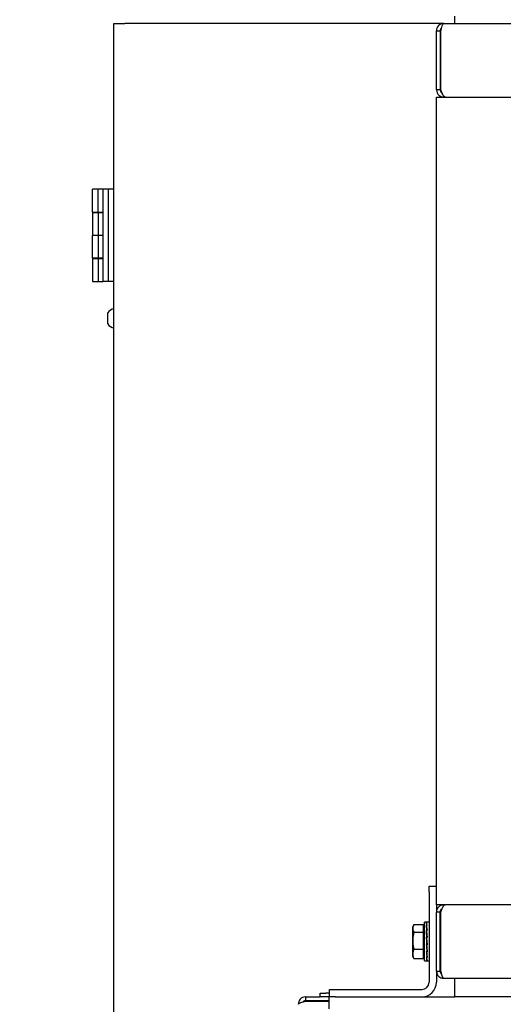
# Model space of a CAD drawing. Extents: x -72 to 51457, y 0 to 26838.
# Tile 185 of 203: x 15542 to 15804, y 14507 to 15041. Entities that reach past the tile are written whole.
import ezdxf
from ezdxf.enums import TextEntityAlignment as Align

# ---------------------------------------------------------------- set-up
doc = ezdxf.new("R2010")
doc.units = 0
doc.header["$LTSCALE"] = 12
for name, pattern in [('LDM', [0]), ('LEA', [0]), ('LFUN', [0]), ('SOLID_THIN', [0])]:
    doc.linetypes.add(name, pattern=pattern)
doc.layers.get('0').update_dxf_attribs({"linetype": 'CONTINUOUS'})
doc.layers.add('4', color=7, linetype='CONTINUOUS')
doc.styles.get("Standard").update_dxf_attribs({"font": 'medtext', "width": 0.75})
doc.styles.add('TDM', font='TXT', dxfattribs={"width": 0.675})
doc.dimstyles.new('MEDDIM8166', dxfattribs={"dimscale": 20, "dimtxt": 6, "dimasz": 3.5, "dimexe": 2.5, "dimexo": 2.5, "dimgap": 1.665, "dimtad": 1, "dimdec": 4, "dimrnd": 1, "dimzin": 12, "dimdsep": 46, "dimtxsty": 'Standard', "dimblk": 'MEDFUNV_7', "dimcen": 30, "dimclrd": 7, "dimclre": 7, "dimclrt": 7, "dimadec": 0, "dimazin": 0, "dimtfac": 0.7, "dimtdec": 4, "dimtmove": 0, "dimatfit": 3, "dimldrblk": 'MEDFUNV_7', "dimfxl": 0, "dimtolj": 1, "dimtzin": 0, "dimarcsym": 0})

# ---------------------------------------------------------------- blocks, each defined once
blk = doc.blocks.new('MEDFUNV_6')
at = {"color": 0, "linetype": 'LFUN', "lineweight": -2}
for points in [[(1, 0.1333), (0, 0), (1, -0.1333), (1, 0.1333)], [(1, 0.1111), (0.1667, 0), (1, -0.1111)], [(1, 0.0889), (0.3333, 0), (1, -0.0889)], [(1, 0.0667), (0.5, 0), (1, -0.0667)], [(1, 0.0444), (0.6667, 0), (1, -0.0444)], [(1, 0.0222), (0.8333, 0), (1, -0.0222)]]:
    blk.add_lwpolyline(points, dxfattribs=at)
blk = doc.blocks.new('MEDFUNV_7')
at = {"color": 0, "linetype": 'LFUN', "lineweight": -2}
for points in [[(-1, 0.1333), (0, 0), (-1, -0.1333), (-1, 0.1333)], [(-1, 0.1111), (-0.1667, 0), (-1, -0.1111)], [(-1, 0.0889), (-0.3333, 0), (-1, -0.0889)], [(-1, 0.0667), (-0.5, 0), (-1, -0.0667)], [(-1, 0.0444), (-0.6667, 0), (-1, -0.0444)], [(-1, 0.0222), (-0.8333, 0), (-1, -0.0222)]]:
    blk.add_lwpolyline(points, dxfattribs=at)
blk = doc.blocks.new('MEDCLUMP_DIM_8167_')
at = {"layer": '4', "color": 7, "linetype": 'LEA', "lineweight": 25}
for p, q in [((16222.99, 15901.57), (14945.81, 15901.57)), ((15573.09, 12383.57), (14945.81, 12383.57))]:
    blk.add_line(p, q, dxfattribs=at)
at = {"layer": '4', "color": 7, "linetype": 'LDM', "lineweight": 25}
blk.add_line((14995.81, 15901.57), (14995.81, 12383.57), dxfattribs=at)
at = {"layer": '4', "color": 7, "linetype": 'LDM', "lineweight": 25, "xscale": 70, "yscale": 70, "zscale": 70, "rotation": 270}
for name, p in [('MEDFUNV_6', (14995.81, 15901.57)), ('MEDFUNV_7', (14995.81, 12383.57))]:
    blk.add_blockref(name, p, dxfattribs=at)
at = {"layer": '4', "color": 7, "lineweight": 25, "style": 'TDM'}
for s, width, p in [('(Option Aquaclean)', 0.753158, (14995.81, 13615.57)), ('3518', 0.7425, (14995.81, 13238.58))]:
    blk.add_text(s, height=120, rotation=90, dxfattribs=dict(at, width=width)).set_placement(p, align=Align.BOTTOM_LEFT)
blk = doc.blocks.new('*D14')
at = {"lineweight": 0}
blk.add_blockref('MEDCLUMP_DIM_8167_', (0, 0), dxfattribs=at)
blk = doc.blocks.new('Vela_Seite')
at = {"color": 7, "linetype": 'SOLID_THIN', "lineweight": 25}
for p, q in [((15593.09, 12638.57), (15593.09, 15038.57)), ((15593.09, 15038.57), (15599.09, 15038.57)), ((15772.09, 15038.57), (15599.09, 15038.57)), ((15772.09, 15038.57), (17414.09, 15038.57)), ((15778.09, 15038.57), (15778.09, 15042.57)), ((15768.09, 15034.57), (15770.09, 15034.57)), ((15768.09, 15002.57), (15768.09, 15034.57)), ((15770.09, 15034.57), (15770.09, 15002.57)), ((15770.44, 15002.57), (15770.44, 15034.57)), ((15770.09, 15002.57), (15768.09, 15002.57)), ((15768.09, 14998.57), (15772.09, 14998.57)), ((15768.09, 14560.57), (15768.09, 14998.57)), ((15772.09, 14998.57), (15772.09, 14999.06)), ((15772.09, 14998.57), (15829.09, 14998.57)), ((15581.59, 14936.27), (15581.59, 14948.57)), ((15584.59, 14948.57), (15581.59, 14948.57)), ((15584.59, 14936.27), (15584.59, 14948.57)), ((15587.09, 14948.57), (15584.59, 14948.57)), ((15587.09, 14948.57), (15587.09, 14898.57)), ((15590.09, 14948.57), (15587.09, 14948.57)), ((15590.09, 14948.57), (15590.09, 14898.57)), ((15593.09, 14948.57), (15590.09, 14948.57)), ((15581.59, 14936.27), (15584.59, 14936.27)), ((15583.59, 14936.27), (15583.59, 14935.97)), ((15584.59, 14936.27), (15587.09, 14936.27)), ((15581.59, 14935.97), (15581.59, 14923.67)), ((15581.59, 14935.97), (15584.59, 14935.97)), ((15584.59, 14935.97), (15584.59, 14923.67)), ((15584.59, 14935.97), (15586.59, 14935.97)), ((15586.59, 14935.97), (15587.09, 14935.97)), ((15581.59, 14923.67), (15584.59, 14923.67)), ((15581.59, 14911.17), (15581.59, 14923.47)), ((15584.59, 14923.47), (15581.59, 14923.47)), ((15583.59, 14923.67), (15583.59, 14923.47)), ((15584.59, 14923.67), (15586.59, 14923.67)), ((15584.59, 14923.47), (15584.59, 14911.17)), ((15587.09, 14923.47), (15584.59, 14923.47)), ((15586.59, 14923.67), (15587.09, 14923.67)), ((15584.59, 14911.17), (15581.59, 14911.17)), ((15581.59, 14910.87), (15581.59, 14898.57)), ((15584.59, 14910.87), (15581.59, 14910.87)), ((15583.59, 14911.17), (15583.59, 14910.87)), ((15587.09, 14911.17), (15584.59, 14911.17)), ((15584.59, 14910.87), (15584.59, 14898.57)), ((15586.59, 14910.87), (15584.59, 14910.87)), ((15587.09, 14910.87), (15586.59, 14910.87)), ((15581.59, 14898.57), (15584.59, 14898.57)), ((15584.59, 14898.57), (15586.59, 14898.57)), ((15586.59, 14898.57), (15587.09, 14898.57)), ((15590.09, 14898.57), (15587.09, 14898.57)), ((15593.09, 14898.57), (15590.09, 14898.57)), ((15589.79, 14878.57), (15589.79, 14881.57)), ((15589.79, 14875.57), (15589.79, 14878.57)), ((15764.09, 14570.57), (15768.09, 14570.57)), ((15764.09, 14567.57), (15764.09, 14570.57)), ((15764.09, 14567.57), (15764.09, 14518.57)), ((15768.09, 14560.57), (15768.09, 14556.57)), ((15772.09, 14560.57), (15768.09, 14560.57)), ((15829.09, 14560.57), (15772.09, 14560.57)), ((15772.09, 14560.57), (15772.09, 14560.12)), ((15770.09, 14556.57), (15768.09, 14556.57)), ((15768.09, 14524.57), (15768.09, 14556.57)), ((15770.09, 14524.57), (15770.09, 14556.57)), ((15770.44, 14524.57), (15770.44, 14556.57)), ((15755.71, 14549.48), (15755.19, 14548.57)), ((15755.19, 14547.77), (15755.19, 14548.57)), ((15755.19, 14541.14), (15755.19, 14547.77)), ((15755.9, 14549.79), (15760.99, 14549.79)), ((15760.99, 14545.75), (15760.99, 14549.79)), ((15761.59, 14547.89), (15760.99, 14547.89)), ((15762.8, 14551.07), (15761.59, 14551.07)), ((15761.59, 14530.07), (15761.59, 14551.07)), ((15762.6, 14550.92), (15762.84, 14550.92)), ((15762.6, 14549.46), (15762.84, 14549.46)), ((15762.6, 14546.64), (15762.84, 14546.64)), ((15762.72, 14546.27), (15762.63, 14546.27)), ((15762.72, 14548.92), (15762.68, 14548.92)), ((15763.07, 14550.9), (15762.71, 14550.9)), ((15762.71, 14550.9), (15762.72, 14550.59)), ((15763.07, 14549.4), (15762.71, 14549.4)), ((15762.71, 14549.4), (15762.72, 14548.84)), ((15763.07, 14546.55), (15762.71, 14546.55)), ((15762.71, 14546.55), (15762.72, 14546.17)), ((15762.72, 14548.84), (15763.01, 14546.55)), ((15762.72, 14546.17), (15763.05, 14542.79)), ((15762.84, 14550.92), (15762.95, 14550.92)), ((15762.84, 14550.9), (15762.84, 14550.92)), ((15762.84, 14549.46), (15762.95, 14549.46)), ((15762.84, 14549.4), (15762.84, 14549.46)), ((15762.84, 14546.64), (15762.95, 14546.64)), ((15762.84, 14546.55), (15762.84, 14546.64)), ((15764.09, 14551.07), (15762.91, 14551.07)), ((15762.95, 14550.92), (15762.95, 14550.9)), ((15762.95, 14549.46), (15762.95, 14549.4)), ((15762.95, 14546.64), (15762.95, 14546.55)), ((15770.44, 14550.15), (15770.09, 14550.15)), ((15770.44, 14548.17), (15770.09, 14548.46)), ((15770.44, 14546.82), (15770.09, 14546.82)), ((15755.19, 14533.95), (15755.19, 14541.14)), ((15755.9, 14545.75), (15760.99, 14545.75)), ((15760.99, 14536.53), (15760.99, 14545.75)), ((15762.6, 14542.9), (15762.84, 14542.9)), ((15762.71, 14542.75), (15762.61, 14542.75)), ((15763.07, 14542.79), (15762.71, 14542.79)), ((15762.71, 14542.79), (15762.72, 14542.65)), ((15762.72, 14542.65), (15763.06, 14538.81)), ((15762.84, 14542.9), (15762.95, 14542.9)), ((15762.84, 14542.79), (15762.84, 14542.9)), ((15762.95, 14542.9), (15762.95, 14542.79)), ((15755.9, 14536.53), (15760.99, 14536.53)), ((15760.99, 14531.36), (15760.99, 14536.53)), ((15762.6, 14538.8), (15762.84, 14538.8)), ((15762.62, 14538.8), (15762.94, 14535.33)), ((15762.71, 14538.69), (15762.72, 14538.8)), ((15763.07, 14538.69), (15762.71, 14538.69)), ((15762.84, 14538.8), (15762.95, 14538.8)), ((15762.95, 14538.81), (15763.06, 14538.81)), ((15763.07, 14538.69), (15763.06, 14538.81)), ((15770.09, 14536.38), (15770.44, 14536.81)), ((15755.19, 14532.57), (15755.19, 14533.95)), ((15755.19, 14532.57), (15755.71, 14531.66)), ((15755.9, 14531.36), (15755.74, 14531.68)), ((15755.9, 14531.36), (15760.99, 14531.36)), ((15760.99, 14533.26), (15761.59, 14533.26)), ((15762.6, 14534.98), (15762.84, 14534.98)), ((15762.6, 14532), (15762.84, 14532)), ((15762.6, 14530.33), (15762.84, 14530.33)), ((15762.65, 14534.98), (15762.94, 14532.55)), ((15762.71, 14534.88), (15762.72, 14534.98)), ((15763.07, 14534.88), (15762.71, 14534.88)), ((15762.71, 14531.94), (15762.71, 14532)), ((15763.07, 14531.94), (15762.71, 14531.94)), ((15762.71, 14530.31), (15762.71, 14530.33)), ((15763.07, 14530.31), (15762.71, 14530.31)), ((15762.84, 14534.98), (15762.95, 14534.98)), ((15762.84, 14532), (15762.95, 14532)), ((15762.84, 14530.33), (15762.95, 14530.33)), ((15762.95, 14534.98), (15762.94, 14535.33)), ((15762.95, 14532), (15762.94, 14532.55)), ((15762.95, 14535.24), (15763.03, 14535.24)), ((15762.95, 14532.48), (15762.99, 14532.48)), ((15762.95, 14530.33), (15762.95, 14530.7)), ((15770.44, 14533.94), (15770.09, 14533.94)), ((15770.44, 14533.06), (15770.09, 14533.19)), ((15761.59, 14530.07), (15762.8, 14530.07)), ((15762.91, 14530.07), (15764.09, 14530.07)), ((15768.09, 14524.57), (15768.09, 14518.57)), ((15768.09, 14524.57), (15770.09, 14524.57)), ((17414.09, 14520.57), (15772.09, 14520.57)), ((15778.09, 14510.57), (15778.09, 14520.57)), ((15710.09, 14510.57), (15710.09, 14514.57)), ((15710.09, 14514.57), (15713.09, 14514.57)), ((15713.09, 14514.57), (15760.09, 14514.57)), ((15697.09, 14510.57), (15697.09, 14508.57)), ((15697.09, 14510.57), (15705.09, 14510.57)), ((15705.09, 14510.57), (15705.09, 14512.57)), ((15705.09, 14512.57), (15708.09, 14512.57)), ((15708.09, 14510.57), (15705.09, 14510.57)), ((15710.09, 14512.57), (15708.09, 14512.57)), ((15709.84, 14510.57), (15708.09, 14510.57)), ((15709.84, 14504.07), (15709.84, 14510.57)), ((15709.84, 14510.57), (15710.09, 14510.57)), ((15713.09, 14510.57), (15710.09, 14510.57)), ((15713.09, 14510.57), (15760.09, 14510.57)), ((15760.09, 14510.57), (15778.09, 14510.57)), ((17408.09, 14510.57), (15778.09, 14510.57)), ((15697.09, 14508.57), (15709.84, 14508.57)), ((15697.09, 14508.22), (15709.84, 14508.22)), ((15709.33, 14508.22), (15709.6, 14508.57)), ((15709.84, 14508.29), (15709.33, 14508.22)), ((15709.33, 14508.22), (15709.33, 14508.22))]:
    blk.add_line(p, q, dxfattribs=at)
for points in [[(15762.95, 14538.8), (15762.78, 14540.85), (15762.6, 14542.9)], [(15763.07, 14538.69), (15762.89, 14540.74), (15762.71, 14542.79)]]:
    blk.add_lwpolyline(points, dxfattribs=at)
for centre, radius, start, end in [((15594.25, 14878.57), 5.38, 102.4855, 146.0883), ((15594.25, 14878.57), 5.38, 213.9117, 257.5145), ((15760.09, 14518.57), 8, 270, 0), ((15760.09, 14518.57), 4, 270, 0)]:
    blk.add_arc(centre, radius, start, end, dxfattribs=at)
for points in [[(15772.09, 15038.57), (15770.65, 15038.43), (15769.97, 15038.14), (15769.21, 15037.35), (15768.48, 15036.59), (15768.15, 15035.78), (15768.09, 15034.57)], [(15770.44, 15034.57), (15770.92, 15036.39), (15771.13, 15037.1), (15771.38, 15037.69), (15771.63, 15038.3), (15771.81, 15038.52), (15772.09, 15038.57)], [(15770.86, 15036.12), (15770.59, 15035.96), (15770.45, 15035.8), (15770.31, 15035.49), (15770.16, 15035.17), (15770.09, 15034.89), (15770.09, 15034.57)], [(15768.09, 15002.57), (15768.24, 15001.11), (15768.53, 15000.44), (15769.32, 14999.68), (15770.08, 14998.96), (15770.94, 14998.62), (15772.09, 14998.57)], [(15770.09, 15002.57), (15770.16, 15002), (15770.23, 15001.76), (15770.39, 15001.49), (15770.56, 15001.22), (15770.71, 15001.08), (15771.1, 15000.89)], [(15772.8, 14998.57), (15772.31, 14998.71), (15772.11, 14998.89), (15771.76, 14999.5), (15771.4, 15000.11), (15771.11, 15000.8), (15770.44, 15002.57)], [(15772.09, 14560.57), (15770.63, 14560.42), (15769.96, 14560.13), (15769.2, 14559.34), (15768.48, 14558.58), (15768.13, 14557.72), (15768.09, 14556.57)], [(15771.11, 14558.28), (15770.68, 14558.02), (15770.52, 14557.88), (15770.36, 14557.6), (15770.2, 14557.33), (15770.14, 14557.1), (15770.09, 14556.57)], [(15755.19, 14541.14), (15755.19, 14540.34), (15755.24, 14539.75), (15755.34, 14539.06), (15755.44, 14538.39), (15755.57, 14537.82), (15755.9, 14536.53)], [(15768.09, 14524.57), (15768.23, 14523.13), (15768.52, 14522.46), (15769.31, 14521.7), (15770.07, 14520.97), (15770.88, 14520.64), (15772.09, 14520.57)], [(15770.09, 14524.57), (15770.15, 14524.06), (15770.21, 14523.84), (15770.33, 14523.6), (15770.46, 14523.35), (15770.58, 14523.22), (15770.86, 14523.04)], [(15772.09, 14520.57), (15771.75, 14520.7), (15771.61, 14520.88), (15771.36, 14521.49), (15771.11, 14522.11), (15770.91, 14522.79), (15770.44, 14524.57)], [(15697.09, 14510.57), (15695.65, 14510.43), (15694.97, 14510.14), (15694.21, 14509.35), (15693.48, 14508.59), (15693.15, 14507.78), (15693.09, 14506.57)], [(15693.09, 14506.57), (15693.22, 14506.91), (15693.4, 14507.05), (15694.01, 14507.3), (15694.63, 14507.55), (15695.31, 14507.75), (15697.09, 14508.22)], [(15697.09, 14508.57), (15696.58, 14508.51), (15696.36, 14508.46), (15696.11, 14508.33), (15695.87, 14508.2), (15695.73, 14508.08), (15695.55, 14507.8)]]:
    blk.add_open_spline(points, degree=3, knots=[0, 0, 0, 0, 1, 1, 1, 2, 2, 2, 2], dxfattribs=at)
for points in [[(15770.44, 14556.57), (15770.75, 14557.4), (15771.25, 14558.66), (15771.8, 14559.79), (15772.28, 14560.4), (15772.61, 14560.55), (15772.8, 14560.57)], [(15755.9, 14549.79), (15755.75, 14549.54), (15755.54, 14549.17), (15755.37, 14548.79), (15755.27, 14548.4), (15755.22, 14548.03), (15755.19, 14547.77)], [(15755.19, 14547.77), (15755.2, 14547.09), (15755.34, 14546.69), (15755.9, 14545.75)], [(15762.95, 14549.46), (15762.84, 14550.19), (15762.71, 14550.69), (15762.6, 14550.92)], [(15762.95, 14546.64), (15762.83, 14547.79), (15762.72, 14548.71), (15762.6, 14549.46)], [(15762.95, 14542.9), (15762.83, 14544.26), (15762.72, 14545.5), (15762.6, 14546.64)], [(15763.07, 14549.4), (15762.95, 14550.14), (15762.83, 14550.65), (15762.71, 14550.9)], [(15763.07, 14546.55), (15762.95, 14547.7), (15762.83, 14548.63), (15762.71, 14549.4)], [(15763.07, 14542.79), (15762.95, 14544.15), (15762.83, 14545.4), (15762.71, 14546.55)], [(15762.95, 14550.92), (15762.9, 14551.02), (15762.85, 14551.07), (15762.8, 14551.07)], [(15763.07, 14550.9), (15763.02, 14551.02), (15762.96, 14551.07), (15762.91, 14551.07)], [(15755.9, 14545.75), (15755.75, 14545.18), (15755.54, 14544.35), (15755.37, 14543.48), (15755.27, 14542.6), (15755.22, 14541.74), (15755.19, 14541.14)], [(15755.9, 14536.53), (15755.78, 14536.28), (15755.6, 14535.89), (15755.43, 14535.4), (15755.31, 14534.85), (15755.23, 14534.31), (15755.19, 14533.95)], [(15762.6, 14538.8), (15762.72, 14537.43), (15762.83, 14536.16), (15762.95, 14534.98)], [(15762.71, 14538.69), (15762.83, 14537.32), (15762.95, 14536.05), (15763.07, 14534.88)], [(15755.19, 14533.95), (15755.2, 14533.68), (15755.23, 14533.27), (15755.33, 14532.78), (15755.52, 14532.24), (15755.74, 14531.71), (15755.9, 14531.36)], [(15762.6, 14534.98), (15762.72, 14533.79), (15762.83, 14532.81), (15762.95, 14532)], [(15762.6, 14532), (15762.71, 14531.21), (15762.84, 14530.64), (15762.95, 14530.33)], [(15762.6, 14530.33), (15762.66, 14530.16), (15762.73, 14530.07), (15762.8, 14530.07)], [(15762.71, 14534.88), (15762.83, 14533.7), (15762.95, 14532.74), (15763.07, 14531.94)], [(15762.71, 14531.94), (15762.83, 14531.15), (15762.95, 14530.6), (15763.07, 14530.31)], [(15762.71, 14530.31), (15762.78, 14530.15), (15762.84, 14530.07), (15762.91, 14530.07)]]:
    blk.add_open_spline(points, degree=3, dxfattribs=at)

msp = doc.modelspace()

# ---------------------------------------------------------------- block references
at = {"lineweight": 0}
msp.add_blockref('Vela_Seite', (0, 0), dxfattribs=at)

# ---------------------------------------------------------------- dimensions: what is measured, and where the dimension line sits
at = {"layer": '4', "color": 7, "linetype": 'LDM', "lineweight": 25}
dim = msp.add_linear_dim(base=(14995.81, 15901.57), p1=(15593.09, 12383.57), p2=(16242.99, 15901.57), angle=90, text='<> (Option Aquaclean)', dimstyle='MEDDIM8166', override={"dimscale": 20, "dimdec": 0, "dimblk": 'MEDFUNV_7', "dimclrd": 7, "dimclre": 7, "dimclrt": 7, "dimtzin": 8}, dxfattribs=at)
dim.commit()
dim.dimension.update_dxf_attribs({"geometry": '*D14', "text_midpoint": (14895.82, 13387.08)})

doc.saveas('drawing.dxf')
